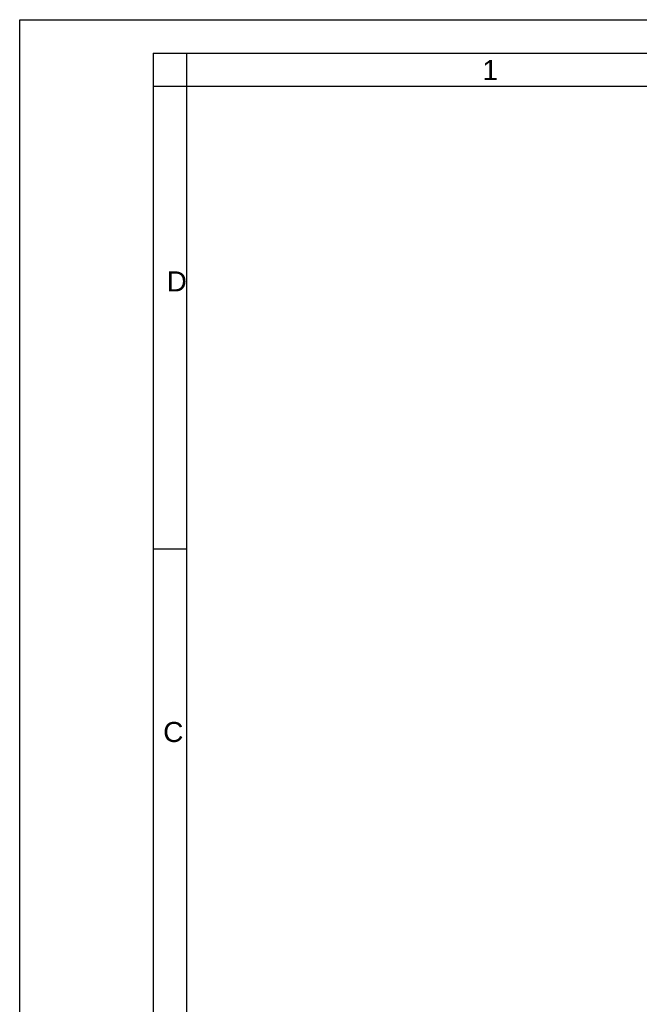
# Model space of a CAD drawing. Header units: millimetres. Extents: x 0 to 420, y 0 to 297.
# Tile 26 of 68: x 0 to 93, y 150 to 297. Entities that reach past the tile are written whole.
import ezdxf

# ---------------------------------------------------------------- set-up
doc = ezdxf.new("R2010")
doc.units = ezdxf.units.MM
doc.header["$LTSCALE"] = 23.1
doc.layers.get('0').update_dxf_attribs({"linetype": 'CONTINUOUS'})
doc.styles.add('TEXTSTYLE_2', font='arial.ttf')

msp = doc.modelspace()

# ---------------------------------------------------------------- linework, layer by layer
at = {"color": 2, "linetype": 'Continuous'}
for p, q in [((0, 0), (0, 297)), ((0, 297), (420, 297)), ((20, 292), (20, 5)), ((20, 292), (415, 292)), ((25, 287), (25, 292)), ((25, 287), (20, 287)), ((20, 217.75), (25, 217.75))]:
    msp.add_line(p, q, dxfattribs=at)
at = {"color": 7, "linetype": 'Continuous'}
for p in [(25, 10), (410, 287)]:
    msp.add_line(p, (25, 287), dxfattribs=at)

# ---------------------------------------------------------------- texts
at = {"color": 2, "linetype": 'Continuous', "char_height": 3, "attachment_point": 1, "line_spacing_factor": 0.9, "style": 'TEXTSTYLE_2'}
for s, insert, width in [('1', (69.27205, 290.95221), 2.330855), ('D', (22.00079, 259.30541), 3.0223048), ('C', (21.4816, 191.81181), 3.0223048)]:
    msp.add_mtext(s, dxfattribs=dict(at, insert=insert, width=width))

doc.saveas('drawing.dxf')
